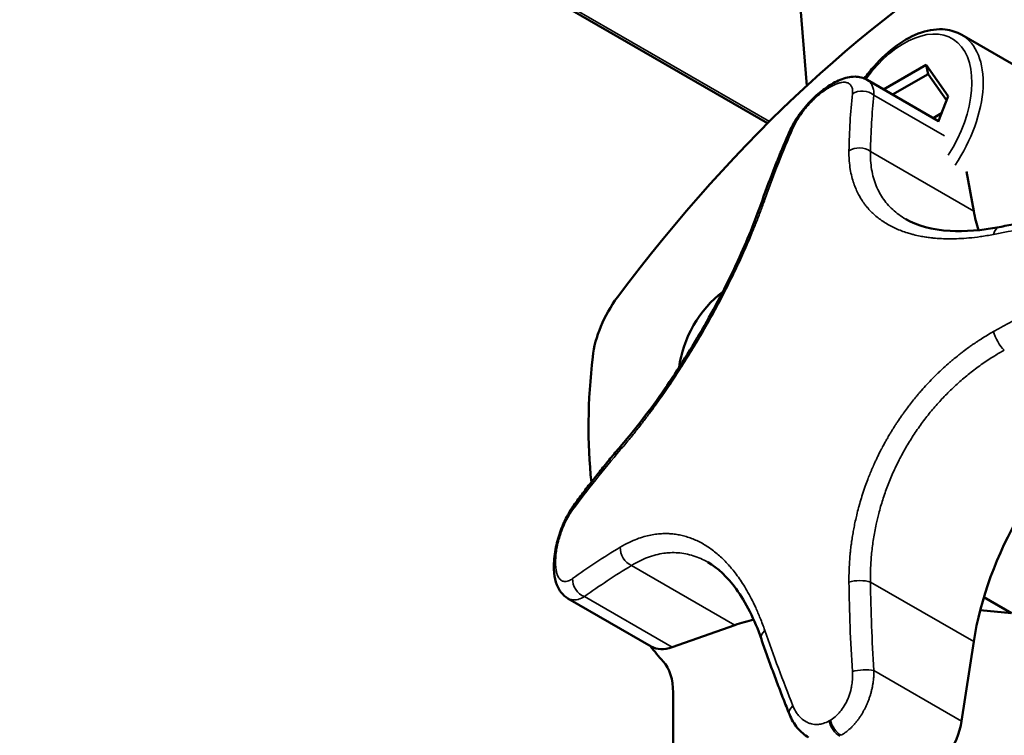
# Paper-space layout 'Sheet_1' of a CAD drawing. Header units: millimetres. Extents: x 0 to 118, y 0 to 118.
# Tile 125 of 206: x 76.98 to 79.41, y 30.31 to 32.08. Entities that reach past the tile are written whole.
import ezdxf

# ---------------------------------------------------------------- set-up
doc = ezdxf.new("R2010")
doc.units = ezdxf.units.MM
doc.layers.add('Visible (ANSI)', color=7, linetype='Continuous', lineweight=50)
doc.layers.add('Visible Narrow (ANSI)', color=7, linetype='Continuous', lineweight=35)

psp = doc.layouts.new('Sheet_1')

# ---------------------------------------------------------------- linework, layer by layer
at = {"layer": 'Visible (ANSI)'}
for p, q in [((76.98311, 32.88683), (78.82993, 31.82057)), ((78.9264, 31.91306), (78.88878, 32.38794)), ((79.30904, 32.03898), (79.50391, 31.92647)), ((79.22134, 31.96502), (79.11626, 31.90435)), ((79.27551, 31.88795), (79.22134, 31.96502)), ((79.22134, 31.96502), (79.22605, 31.94202)), ((79.07568, 31.92778), (79.25157, 31.82624)), ((79.22605, 31.94202), (79.13854, 31.89149)), ((79.27144, 31.87744), (79.22605, 31.94202)), ((79.25077, 31.82417), (79.27551, 31.88795)), ((79.23876, 31.83363), (79.25896, 31.8453)), ((79.33874, 31.60398), (79.32061, 31.70137)), ((78.33678, 30.64797), (78.33678, 30.64797)), ((78.54231, 30.52931), (78.33678, 30.64797)), ((79.43164, 30.6119), (79.36385, 30.65104)), ((79.3548, 30.61876), (79.43164, 30.6119)), ((78.59408, 30.52742), (78.74873, 30.58206)), ((79.30873, 30.34531), (79.33874, 30.54122)), ((78.59647, 30.41552), (78.59647, 29.31481))]:
    psp.add_line(p, q, dxfattribs=at)
for centre, major_axis, ratio, start_param, end_param in [((79.43164, 30.25109), (1.24857, 2.16259), 0.5773503, 0.2020906, 1.3687058), ((79.00797, 31.88333), (-0.01975, 0.03405), 0.5759744, 6.2831852, 6.283198), ((79.01115, 31.88516), (-0.01962, 0.03414), 0.5787228, 6.2831731, 6.2831854), ((78.92005, 31.78457), (-0.03602, 0.01588), 0.5974573, 0.0000924, 0.0001052), ((79.74868, 31.93252), (0.29528, 0.51143), 0.5773503, 2.5478936, 2.6635697), ((78.53575, 31.30146), (0.09843, 0.17048), 0.5773503, 1.3687058, 2.2159867), ((78.73566, 31.27088), (-0.08858, -0.15343), 0.5773503, 4.0608445, 5.3639333), ((79.43164, 31.6727), (0.73819, 1.27858), 0.5773503, 2.2159867, 2.4717357), ((79.74868, 30.68602), (0.29528, 0.51143), 0.5773503, 0.9770973, 2.1644954), ((78.38299, 30.85435), (-0.03176, 0.02327), 0.5974573, 0.0000405, 0.0000569), ((78.34142, 30.72884), (-0.03937, 0.00008), 0.5759744, 6.283173, 6.2831851), ((78.34142, 30.72517), (-0.03937, -0.00008), 0.5787228, 0, 0.000013), ((78.66917, 30.06277), (0.29528, 0.51143), 0.5773503, 0.4780229, 0.593699), ((79.43164, 31.6727), (-0.73819, -1.27858), 0.5773503, 6.0455022, 6.1009785), ((78.61317, 30.65205), (-0.07087, -0.12274), 0.5773503, 0, 0.593699), ((78.45728, 30.33516), (0.09843, 0.17048), 0.5773503, 5.4977871, 6.1009785), ((78.92005, 30.3769), (-0.03655, -0.01463), 0.4927311, 0.0000113, 0.0000295), ((79.21034, 30.31055), (0.07087, 0.12274), 0.5773503, 3.9293286, 5.306088)]:
    psp.add_ellipse(centre, major_axis=major_axis, ratio=ratio, start_param=start_param, end_param=end_param, dxfattribs=at)
for points, knots in [([(79.06898, 31.93108), (79.07652, 31.94157), (79.0845, 31.95163), (79.11026, 31.98107), (79.12921, 31.99857), (79.16863, 32.02702), (79.1891, 32.03792), (79.22955, 32.05138), (79.24961, 32.05407), (79.28301, 32.05042), (79.29679, 32.04605), (79.30904, 32.03898)], [7.2407516, 7.2407516, 7.2407516, 7.2407516, 7.3986662, 7.3986662, 7.7296934, 7.7296934, 8.0627566, 8.0627566, 8.3904196, 8.3904196, 8.6393798, 8.6393798, 8.6393798, 8.6393798]), ([(78.99153, 31.9193), (79.00335, 31.92609), (79.01523, 31.93113), (79.03335, 31.93512), (79.03957, 31.93585), (79.05082, 31.93566), (79.05587, 31.93504), (79.06593, 31.9325), (79.071, 31.93049), (79.07568, 31.92779)], [0, 0, 0, 0, 0.11848499, 0.11848499, 0.17903828, 0.17903828, 0.22712901, 0.22712901, 0.27721329, 0.27721329, 0.27721329, 0.27721329]), ([(78.88402, 31.80045), (78.89016, 31.81437), (78.89863, 31.82884), (78.91763, 31.85521), (78.9281, 31.86756), (78.94919, 31.88875), (78.95995, 31.89807), (78.97651, 31.91014), (78.98237, 31.91399), (78.98821, 31.91738)], [0, 0, 0, 0, 0.13430702, 0.13430702, 0.25431106, 0.25431106, 0.36300213, 0.36300213, 0.42167358, 0.42167358, 0.42167358, 0.42167358]), ([(78.98821, 31.91738), (78.98843, 31.91751), (78.98865, 31.91764), (78.9891, 31.91789), (78.98932, 31.91802), (78.98976, 31.91828), (78.98998, 31.9184), (78.99042, 31.91866), (78.99065, 31.91879), (78.99109, 31.91904), (78.99131, 31.91917), (78.99153, 31.9193)], [1.5684161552, 1.5684161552, 1.5684161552, 1.5684161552, 1.5693682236, 1.5693682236, 1.570320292, 1.570320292, 1.5712723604, 1.5712723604, 1.5722244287, 1.5722244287, 1.5731764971, 1.5731764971, 1.5731764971, 1.5731764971]), ([(78.88402, 31.80045), (78.879, 31.78903), (78.87404, 31.77755), (78.8643, 31.75443), (78.8595, 31.74279), (78.85006, 31.71939), (78.84542, 31.70762), (78.83629, 31.68393), (78.83181, 31.67202), (78.823, 31.64807), (78.81867, 31.63602), (78.81442, 31.62391)], [2.864110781, 2.864110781, 2.864110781, 2.864110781, 2.879313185, 2.879313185, 2.89451559, 2.89451559, 2.909717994, 2.909717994, 2.924920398, 2.924920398, 2.940122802, 2.940122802, 2.940122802, 2.940122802]), ([(78.46932, 31.02617), (78.50372, 31.0662), (78.53999, 31.11333), (78.6091, 31.21316), (78.64288, 31.26689), (78.70395, 31.37408), (78.73212, 31.42883), (78.77907, 31.53081), (78.79881, 31.57938), (78.81442, 31.62391)], [0, 0, 0, 0, 0.4912756, 0.4912756, 0.9667941, 0.9667941, 1.431552, 1.431552, 1.8706982, 1.8706982, 1.8706982, 1.8706982]), ([(79.17089, 31.5842), (79.1989, 31.56803), (79.23635, 31.55754), (79.31658, 31.55282), (79.35799, 31.55603), (79.40149, 31.56442)], [0.0000011, 0.0000011, 0.0000011, 0.0000011, 0.49465788, 0.49465788, 0.90561758, 0.90561758, 0.90561758, 0.90561758]), ([(79.59646, 31.59716), (79.58317, 31.59524), (79.56993, 31.59327), (79.54358, 31.58923), (79.53046, 31.58716), (79.50434, 31.5829), (79.49134, 31.58072), (79.46545, 31.57624), (79.45257, 31.57395), (79.42694, 31.56927), (79.41418, 31.56687), (79.40149, 31.56442)], [2.864110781, 2.864110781, 2.864110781, 2.864110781, 2.879313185, 2.879313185, 2.89451559, 2.89451559, 2.909717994, 2.909717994, 2.924920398, 2.924920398, 2.940122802, 2.940122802, 2.940122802, 2.940122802]), ([(78.46932, 31.02617), (78.46095, 31.01643), (78.45268, 31.00666), (78.43634, 30.98705), (78.42827, 30.97721), (78.41232, 30.95747), (78.40444, 30.94756), (78.38889, 30.92768), (78.38122, 30.91771), (78.36607, 30.89771), (78.3586, 30.88768), (78.35123, 30.87762)], [3.343062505, 3.343062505, 3.343062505, 3.343062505, 3.358264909, 3.358264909, 3.373467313, 3.373467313, 3.388669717, 3.388669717, 3.403872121, 3.403872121, 3.419074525, 3.419074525, 3.419074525, 3.419074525]), ([(78.30206, 30.72892), (78.30209, 30.74315), (78.30387, 30.75864), (78.31001, 30.78825), (78.31418, 30.80269), (78.32409, 30.82953), (78.32987, 30.84229), (78.34088, 30.86237), (78.34592, 30.87037), (78.35123, 30.87762)], [0, 0, 0, 0, 0.123522, 0.123522, 0.23518334, 0.23518334, 0.34251002, 0.34251002, 0.42183609, 0.42183609, 0.42183609, 0.42183609]), ([(78.81437, 30.54749), (78.7976, 30.59596), (78.77613, 30.63856), (78.73043, 30.701), (78.70628, 30.72325), (78.68194, 30.73731)], [0, 0, 0, 0, 0.47574693, 0.47574693, 0.90568964, 0.90568964, 0.90568964, 0.90568964]), ([(78.30206, 30.72509), (78.30206, 30.72534), (78.30205, 30.7256), (78.30205, 30.72611), (78.30205, 30.72637), (78.30205, 30.72688), (78.30205, 30.72713), (78.30205, 30.72765), (78.30205, 30.7279), (78.30205, 30.72841), (78.30206, 30.72867), (78.30206, 30.72892)], [6.2808051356, 6.2808051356, 6.2808051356, 6.2808051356, 6.281757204, 6.281757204, 6.2827092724, 6.2827092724, 6.2836613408, 6.2836613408, 6.2846134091, 6.2846134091, 6.2855654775, 6.2855654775, 6.2855654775, 6.2855654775]), ([(78.33678, 30.64797), (78.3304, 30.65166), (78.32479, 30.65661), (78.31557, 30.66804), (78.31195, 30.67464), (78.30575, 30.69056), (78.30371, 30.70029), (78.30229, 30.71525), (78.30207, 30.72011), (78.30206, 30.72509)], [0, 0, 0, 0, 0.06827393, 0.06827393, 0.14007674, 0.14007674, 0.23397992, 0.23397992, 0.27724553, 0.27724553, 0.27724553, 0.27724553]), ([(78.81437, 30.54749), (78.81859, 30.53528), (78.82289, 30.52303), (78.83165, 30.49849), (78.83611, 30.48619), (78.84518, 30.46154), (78.84979, 30.44919), (78.85916, 30.42444), (78.86392, 30.41204), (78.8736, 30.38719), (78.87851, 30.37475), (78.8835, 30.36228)], [3.343062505, 3.343062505, 3.343062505, 3.343062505, 3.358264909, 3.358264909, 3.373467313, 3.373467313, 3.388669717, 3.388669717, 3.403872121, 3.403872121, 3.419074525, 3.419074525, 3.419074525, 3.419074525]), ([(78.93111, 30.30483), (78.92084, 30.31077), (78.91156, 30.31871), (78.89539, 30.33794), (78.88855, 30.34967), (78.8835, 30.36228)], [0.00001333, 0.00001333, 0.00001333, 0.00001333, 0.10327201, 0.10327201, 0.21503406, 0.21503406, 0.21503406, 0.21503406])]:
    psp.add_open_spline(points, degree=3, knots=knots, dxfattribs=at)
psp.add_open_spline([(79.07568, 31.92779), (79.07568, 31.92779), (79.07568, 31.92778), (79.07568, 31.92778)], degree=3, dxfattribs=at)
at = {"layer": 'Visible Narrow (ANSI)'}
for p, q in [((76.99295, 32.8878), (78.83416, 31.82478)), ((79.26697, 31.78934), (79.09233, 31.89017)), ((79.08388, 31.75112), (79.33874, 31.60398)), ((78.74873, 30.58206), (78.49387, 30.7292)), ((79.33874, 30.54122), (79.08388, 30.68836)), ((78.37768, 30.65236), (78.59408, 30.52742)), ((79.09233, 30.47024), (79.30873, 30.34531))]:
    psp.add_line(p, q, dxfattribs=at)
for centre, major_axis, ratio, start_param, end_param in [((79.16717, 31.82539), (0.11811, 0.20457), 0.5773503, 4.6353921, 7.6717616), ((79.18109, 31.81736), (0.12795, 0.22162), 0.5773503, 4.5922016, 6.2831853), ((79.00797, 31.88332), (-0.01976, 0.03405), 0.5759744, 0.0000128, 0.4670232), ((78.98311, 31.12802), (-0.47858, -0.82893), 0.5773503, 3.9246106, 3.929371), ((79.01115, 31.88516), (-0.01961, 0.03414), 0.5787228, 0, 0.4694033), ((79.065, 31.86826), (-0.03914, 0.0043), 0.8090437, 4.0317296, 5.5149888), ((81.2311, 30.08693), (1.91187, -2.3855), 0.4567734, 3.5703961, 3.6464081), ((81.25604, 30.10692), (-1.88735, 2.35489), 0.4567734, 0.4288034, 0.5048155), ((80.85862, 29.87188), (-1.01824, 2.88254), 0.6767752, 0.6239903, 0.7000023), ((78.92005, 31.78458), (-0.03603, 0.01587), 0.5974573, 5.8045567, 6.2831725), ((79.05655, 31.72922), (0.03937, -0.0006), 0.7786198, 0.8152987, 2.2985579), ((78.85157, 31.61088), (-0.03715, 0.01303), 0.5630678, 5.7594759, 6.2831853), ((81.08101, 30.17359), (3.02184, -0.46298), 0.4567734, 2.1578255, 2.2338375), ((79.40895, 31.52576), (-0.00746, 0.03866), 0.5475531, 6.2831838, 7.1890099), ((81.08101, 29.74349), (-3.00547, -0.55945), 0.6767752, 5.1042313, 5.1802433), ((79.40895, 31.28908), (0.01934, -0.03429), 0.3320011, 3.9997613, 5.4830204), ((78.49918, 31.00051), (-0.02986, 0.02566), 0.5630678, 0, 0.5237094), ((81.00872, 30.13185), (3.00547, 0.55945), 0.6767752, 2.4415903, 2.5176024), ((78.38299, 30.85435), (-0.03176, 0.02327), 0.5974573, 0.0000163, 0.4786286), ((81.00872, 29.70175), (-3.02184, 0.46298), 0.4567734, 5.7783699, 5.8543819), ((78.49918, 30.76382), (-0.0202, 0.03379), 0.7786198, 0.8430347, 2.3262939), ((78.34143, 30.72517), (-0.03937, -0.00008), 0.5787228, 5.813782, 6.2831853), ((78.34143, 30.72884), (-0.03937, 0.00008), 0.5759744, 5.8161621, 6.2831732), ((78.98311, 31.12802), (-0.47858, -0.82893), 0.5773503, 5.495407, 5.5001673), ((81.00388, 29.67016), (2.98307, -0.45704), 0.4567734, 2.6367772, 2.7127892), ((78.38299, 30.68698), (0.02329, -0.03174), 0.8090437, 3.9097891, 5.3930483), ((79.05655, 30.67871), (-0.03937, -0.0004), 0.3320011, 3.9417576, 5.4250167), ((81.2311, 30.00346), (1.01824, -2.88254), 0.6767752, 4.2445347, 4.3205467), ((81.25604, 30.01226), (-1.00518, 2.84556), 0.6767752, 1.102942, 1.178954), ((78.85157, 30.56036), (-0.03721, -0.01287), 0.5475531, 5.3773607, 6.2831857), ((80.85862, 29.78841), (-1.91187, 2.3855), 0.4567734, 0.9077552, 0.9837672), ((79.065, 30.46059), (0.03928, 0.00263), 0.2811448, 0.7827334, 2.2659927), ((78.92005, 30.37691), (-0.03655, -0.01463), 0.4927311, 5.3525441, 6.2831853), ((78.98311, 31.12802), (0.47858, 0.82893), 0.5773503, 3.9246106, 3.929371), ((79.00797, 30.34034), (0.01961, -0.03414), 0.5787228, 4.2453715, 5.4989801), ((79.01115, 30.34218), (-0.01976, 0.03405), 0.5759744, 1.1013987, 2.3550072)]:
    psp.add_ellipse(centre, major_axis=major_axis, ratio=ratio, start_param=start_param, end_param=end_param, dxfattribs=at)
for points, knots in [([(78.98472, 31.91047), (78.98948, 31.9132), (78.99411, 31.91548), (79.00198, 31.91866), (79.00531, 31.91974), (79.00917, 31.92068), (79.00987, 31.92083), (79.01437, 31.92174), (79.01788, 31.92199), (79.02306, 31.92159), (79.02493, 31.92123), (79.02763, 31.92034), (79.02856, 31.91995), (79.03195, 31.9182), (79.03401, 31.91637), (79.03622, 31.91317), (79.03676, 31.91221), (79.03805, 31.90941), (79.03865, 31.90745), (79.03962, 31.90211), (79.03974, 31.8985), (79.03935, 31.89415), (79.03931, 31.89375), (79.03927, 31.89335)], [0, 0, 0, 0, 0.1396578, 0.1396578, 0.25, 0.25, 0.2748686, 0.2748686, 0.412244, 0.412244, 0.5, 0.5, 0.5506311, 0.5506311, 0.6942739, 0.6942739, 0.75, 0.75, 0.8445206, 0.8445206, 0.9858274, 0.9858274, 1, 1, 1, 1]), ([(79.07568, 31.92778), (79.07573, 31.92775), (79.07578, 31.92772), (79.07712, 31.92694), (79.07834, 31.92609), (79.08064, 31.92422), (79.08172, 31.92319), (79.08356, 31.92115), (79.08435, 31.92015), (79.0859, 31.91792), (79.08665, 31.91667), (79.08802, 31.91404), (79.08864, 31.91264), (79.08973, 31.90971), (79.09021, 31.90818), (79.09108, 31.90472), (79.09146, 31.90278), (79.09202, 31.89872), (79.0922, 31.8966), (79.09234, 31.89302), (79.09235, 31.89161), (79.09233, 31.89017)], [0.56943871, 0.56943871, 0.56943871, 0.56943871, 0.57142857, 0.57142857, 0.62162515, 0.62162515, 0.67189024, 0.67189024, 0.71428571, 0.71428571, 0.76175024, 0.76175024, 0.80944655, 0.80944655, 0.85714286, 0.85714286, 0.91166558, 0.91166558, 0.96605697, 0.96605697, 1, 1, 1, 1]), ([(78.89244, 31.80858), (78.89474, 31.81379), (78.89749, 31.81921), (78.90287, 31.82861), (78.90531, 31.83256), (78.90893, 31.83801), (78.90995, 31.83951), (78.91487, 31.84658), (78.91908, 31.85213), (78.92554, 31.85995), (78.92757, 31.86232), (78.93218, 31.86753), (78.93479, 31.87035), (78.942, 31.8778), (78.94668, 31.88229), (78.95268, 31.8876), (78.95392, 31.88868), (78.95874, 31.89276), (78.96232, 31.89562), (78.9706, 31.90176), (78.97529, 31.90491), (78.9804, 31.90797), (78.98095, 31.90829), (78.9815, 31.90861)], [0.00000001, 0.00000001, 0.00000001, 0.00000001, 0.14618123, 0.14618123, 0.25, 0.25, 0.28933425, 0.28933425, 0.43552187, 0.43552187, 0.5, 0.5, 0.57932291, 0.57932291, 0.71464924, 0.71464924, 0.75, 0.75, 0.85090309, 0.85090309, 0.98396905, 0.98396905, 1, 1, 1, 1]), ([(79.03071, 31.7525), (79.03059, 31.74455), (79.03081, 31.73711), (79.03127, 31.73015), (79.03132, 31.72944), (79.03137, 31.72873), (79.03142, 31.72802), (79.03199, 31.72046), (79.03285, 31.7135), (79.03392, 31.70699), (79.03499, 31.70048), (79.03627, 31.69442), (79.0377, 31.68872), (79.03914, 31.68302), (79.04074, 31.67766), (79.04248, 31.67258), (79.04421, 31.66749), (79.04608, 31.66267), (79.04808, 31.65807), (79.05007, 31.65346), (79.05219, 31.64907), (79.05443, 31.64484), (79.05629, 31.64134), (79.05823, 31.63795), (79.06025, 31.63467), (79.06066, 31.634), (79.06108, 31.63333), (79.0615, 31.63267), (79.06397, 31.62876), (79.06657, 31.625), (79.06929, 31.62135), (79.07144, 31.61847), (79.07367, 31.61567), (79.07599, 31.61294), (79.0766, 31.61221), (79.07722, 31.61149), (79.07784, 31.61077), (79.08082, 31.60736), (79.08394, 31.60405), (79.08719, 31.60085), (79.09045, 31.59764), (79.09385, 31.59454), (79.09739, 31.59154), (79.10093, 31.58854), (79.10461, 31.58564), (79.10844, 31.58285), (79.11227, 31.58006), (79.11624, 31.57738), (79.12034, 31.57482), (79.12443, 31.57226), (79.12867, 31.56981), (79.13302, 31.5675), (79.13737, 31.56518), (79.14184, 31.56298), (79.14642, 31.56092), (79.151, 31.55885), (79.15569, 31.55691), (79.16048, 31.5551), (79.16527, 31.55329), (79.17016, 31.55161), (79.17515, 31.55005), (79.17882, 31.54891), (79.18254, 31.54783), (79.18632, 31.54682), (79.18768, 31.54646), (79.18905, 31.5461), (79.19042, 31.54576), (79.19562, 31.54445), (79.20093, 31.54326), (79.20636, 31.5422), (79.21097, 31.54129), (79.21567, 31.54048), (79.22047, 31.53975), (79.22134, 31.53962), (79.2222, 31.53949), (79.22307, 31.53936), (79.2275, 31.53872), (79.23202, 31.53816), (79.23665, 31.53767), (79.238, 31.53752), (79.23936, 31.53739), (79.24073, 31.53726), (79.24566, 31.53679), (79.25073, 31.5364), (79.25595, 31.53611), (79.25715, 31.53604), (79.25836, 31.53598), (79.25957, 31.53592), (79.26608, 31.53561), (79.27284, 31.53544), (79.27992, 31.53544), (79.287, 31.53543), (79.2944, 31.53558), (79.30222, 31.53594), (79.31004, 31.53629), (79.31828, 31.53685), (79.32707, 31.53766), (79.33586, 31.53847), (79.3452, 31.53954), (79.35527, 31.54097), (79.36535, 31.5424), (79.37615, 31.54418), (79.38769, 31.5464)], [0, 0, 0, 0, 0.0335748, 0.0335748, 0.0335748, 0.037037, 0.037037, 0.037037, 0.0740741, 0.0740741, 0.0740741, 0.1111111, 0.1111111, 0.1111111, 0.1481481, 0.1481481, 0.1481481, 0.1851852, 0.1851852, 0.1851852, 0.2222222, 0.2222222, 0.2222222, 0.2529801, 0.2529801, 0.2529801, 0.2592593, 0.2592593, 0.2592593, 0.2962963, 0.2962963, 0.2962963, 0.3255643, 0.3255643, 0.3255643, 0.3333333, 0.3333333, 0.3333333, 0.3703704, 0.3703704, 0.3703704, 0.4074074, 0.4074074, 0.4074074, 0.4444444, 0.4444444, 0.4444444, 0.4814815, 0.4814815, 0.4814815, 0.5185185, 0.5185185, 0.5185185, 0.5555556, 0.5555556, 0.5555556, 0.5925926, 0.5925926, 0.5925926, 0.6296296, 0.6296296, 0.6296296, 0.6568596, 0.6568596, 0.6568596, 0.6666667, 0.6666667, 0.6666667, 0.7037037, 0.7037037, 0.7037037, 0.7350993, 0.7350993, 0.7350993, 0.7407407, 0.7407407, 0.7407407, 0.7694261, 0.7694261, 0.7694261, 0.7777778, 0.7777778, 0.7777778, 0.8079105, 0.8079105, 0.8079105, 0.8148148, 0.8148148, 0.8148148, 0.8518519, 0.8518519, 0.8518519, 0.8888889, 0.8888889, 0.8888889, 0.9259259, 0.9259259, 0.9259259, 0.962963, 0.962963, 0.962963, 1, 1, 1, 1]), ([(79.17089, 31.5842), (79.17089, 31.5842), (79.17089, 31.5842), (79.16494, 31.58763), (79.15928, 31.59132), (79.14853, 31.59918), (79.14344, 31.60336), (79.13386, 31.61219), (79.12937, 31.61685), (79.121, 31.62662), (79.11711, 31.63173), (79.11015, 31.64213), (79.10704, 31.64739), (79.10114, 31.65879), (79.09841, 31.66496), (79.09363, 31.67772), (79.09159, 31.68431), (79.0882, 31.69788), (79.08686, 31.70486), (79.08487, 31.71917), (79.08423, 31.72651), (79.08372, 31.73963), (79.0837, 31.74534), (79.08388, 31.75112)], [0.49997111, 0.49997111, 0.49997111, 0.49997111, 0.5, 0.5, 0.55045693, 0.55045693, 0.60093415, 0.60093415, 0.65142069, 0.65142069, 0.70194706, 0.70194706, 0.75, 0.75, 0.80248563, 0.80248563, 0.85506811, 0.85506811, 0.9077038, 0.9077038, 0.96044404, 0.96044404, 1, 1, 1, 1]), ([(78.46609, 31.01432), (78.4736, 31.02306), (78.48079, 31.03164), (78.48761, 31.03995), (78.49444, 31.04827), (78.50091, 31.05633), (78.50709, 31.06417), (78.51327, 31.07201), (78.51917, 31.07963), (78.52485, 31.08709), (78.53053, 31.09454), (78.53598, 31.10182), (78.54127, 31.10898), (78.54656, 31.11614), (78.55168, 31.12318), (78.55667, 31.13014), (78.56166, 31.1371), (78.56652, 31.14398), (78.57129, 31.15081), (78.57607, 31.15765), (78.58075, 31.16444), (78.58537, 31.17123), (78.58998, 31.17802), (78.59454, 31.18481), (78.59906, 31.19162), (78.60358, 31.19844), (78.60806, 31.20528), (78.61251, 31.21216), (78.61584, 31.21731), (78.61915, 31.22248), (78.62246, 31.22767), (78.62356, 31.22942), (78.62467, 31.23117), (78.62578, 31.23292), (78.63017, 31.23989), (78.63455, 31.24692), (78.63891, 31.25399), (78.64326, 31.26107), (78.6476, 31.2682), (78.65191, 31.27539), (78.65622, 31.28257), (78.66051, 31.28981), (78.66477, 31.29709), (78.66902, 31.30437), (78.67325, 31.31168), (78.67742, 31.31901), (78.6816, 31.32634), (78.68573, 31.33368), (78.68981, 31.34102), (78.69388, 31.34836), (78.6979, 31.3557), (78.70186, 31.36302), (78.70581, 31.37034), (78.70971, 31.37764), (78.71354, 31.38493), (78.71738, 31.39222), (78.72116, 31.39951), (78.72489, 31.4068), (78.72862, 31.41409), (78.7323, 31.42138), (78.73594, 31.42869), (78.73905, 31.43494), (78.74213, 31.44122), (78.74519, 31.44752), (78.74572, 31.4486), (78.74624, 31.44968), (78.74676, 31.45076), (78.74962, 31.45668), (78.75246, 31.46264), (78.7553, 31.46866), (78.75601, 31.47016), (78.75671, 31.47166), (78.75742, 31.47317), (78.76095, 31.48073), (78.76448, 31.48838), (78.76801, 31.49617), (78.77154, 31.50397), (78.77507, 31.51192), (78.77863, 31.52007), (78.78218, 31.52823), (78.78576, 31.53658), (78.78937, 31.54521), (78.79298, 31.55384), (78.79662, 31.56273), (78.80031, 31.57198), (78.80401, 31.58124), (78.80775, 31.59086), (78.81155, 31.60096), (78.81493, 31.60994), (78.81836, 31.6193), (78.82178, 31.62897), (78.82221, 31.63018), (78.82264, 31.6314), (78.82307, 31.63262)], [0, 0, 0, 0, 0.037037, 0.037037, 0.037037, 0.0740741, 0.0740741, 0.0740741, 0.1111111, 0.1111111, 0.1111111, 0.1481481, 0.1481481, 0.1481481, 0.1851852, 0.1851852, 0.1851852, 0.2222222, 0.2222222, 0.2222222, 0.2592593, 0.2592593, 0.2592593, 0.2962963, 0.2962963, 0.2962963, 0.3333333, 0.3333333, 0.3333333, 0.3610591, 0.3610591, 0.3610591, 0.3703704, 0.3703704, 0.3703704, 0.4074074, 0.4074074, 0.4074074, 0.4444444, 0.4444444, 0.4444444, 0.4814815, 0.4814815, 0.4814815, 0.5185185, 0.5185185, 0.5185185, 0.5555556, 0.5555556, 0.5555556, 0.5925926, 0.5925926, 0.5925926, 0.6296296, 0.6296296, 0.6296296, 0.6666667, 0.6666667, 0.6666667, 0.7037037, 0.7037037, 0.7037037, 0.7353387, 0.7353387, 0.7353387, 0.7407407, 0.7407407, 0.7407407, 0.7703776, 0.7703776, 0.7703776, 0.7777778, 0.7777778, 0.7777778, 0.8148148, 0.8148148, 0.8148148, 0.8518519, 0.8518519, 0.8518519, 0.8888889, 0.8888889, 0.8888889, 0.9259259, 0.9259259, 0.9259259, 0.962963, 0.962963, 0.962963, 0.9958767, 0.9958767, 0.9958767, 1, 1, 1, 1]), ([(79.38769, 31.30664), (79.38251, 31.30372), (79.37748, 31.30079), (79.37259, 31.29785), (79.36758, 31.29485), (79.36272, 31.29184), (79.358, 31.28884), (79.35714, 31.28829), (79.35629, 31.28775), (79.35544, 31.2872), (79.35293, 31.28559), (79.35047, 31.28398), (79.34805, 31.28238), (79.34396, 31.27968), (79.33999, 31.27698), (79.33612, 31.2743), (79.33309, 31.2722), (79.33013, 31.27011), (79.32722, 31.26803), (79.32208, 31.26434), (79.31713, 31.26068), (79.31233, 31.25703), (79.31136, 31.25629), (79.31039, 31.25555), (79.30943, 31.25481), (79.30701, 31.25296), (79.30463, 31.2511), (79.30229, 31.24925), (79.29696, 31.24504), (79.29181, 31.24085), (79.28684, 31.23668), (79.28449, 31.23472), (79.28219, 31.23276), (79.27991, 31.2308), (79.27445, 31.2261), (79.26918, 31.22142), (79.26407, 31.21674), (79.26253, 31.21534), (79.26101, 31.21393), (79.2595, 31.21253), (79.25685, 31.21006), (79.25424, 31.20759), (79.25167, 31.20512), (79.24958, 31.20312), (79.24752, 31.20111), (79.24549, 31.19911), (79.24386, 31.19751), (79.24225, 31.19591), (79.24065, 31.1943), (79.23595, 31.18958), (79.23136, 31.18485), (79.22688, 31.18009), (79.22657, 31.17976), (79.22626, 31.17943), (79.22595, 31.1791), (79.22496, 31.17805), (79.22398, 31.177), (79.223, 31.17595), (79.21844, 31.17103), (79.21399, 31.16609), (79.20961, 31.1611), (79.2085, 31.15983), (79.2074, 31.15857), (79.2063, 31.15729), (79.20479, 31.15555), (79.2033, 31.15381), (79.20181, 31.15206), (79.1993, 31.1491), (79.19682, 31.14613), (79.19437, 31.14314), (79.19302, 31.1415), (79.19168, 31.13985), (79.19035, 31.1382), (79.18683, 31.13383), (79.18336, 31.12942), (79.17994, 31.12497), (79.17958, 31.12451), (79.17923, 31.12404), (79.17887, 31.12357), (79.1776, 31.12191), (79.17634, 31.12025), (79.17509, 31.11859), (79.17176, 31.11415), (79.16847, 31.10966), (79.16522, 31.10513), (79.16379, 31.10312), (79.16236, 31.1011), (79.16094, 31.09908), (79.16078, 31.09885), (79.16062, 31.09861), (79.16045, 31.09838), (79.15706, 31.09352), (79.15372, 31.08862), (79.15043, 31.08365), (79.14909, 31.08164), (79.14776, 31.07961), (79.14644, 31.07758), (79.14592, 31.07678), (79.14541, 31.07598), (79.14489, 31.07518), (79.14244, 31.07136), (79.14001, 31.06751), (79.13762, 31.06363), (79.13609, 31.06116), (79.13457, 31.05867), (79.13307, 31.05617), (79.13233, 31.05493), (79.13158, 31.05369), (79.13085, 31.05244), (79.12879, 31.04897), (79.12676, 31.04547), (79.12475, 31.04196), (79.12329, 31.0394), (79.12184, 31.03683), (79.12041, 31.03425), (79.11955, 31.0327), (79.1187, 31.03114), (79.11785, 31.02959), (79.11596, 31.02613), (79.11411, 31.02266), (79.11229, 31.01919), (79.11102, 31.01678), (79.10977, 31.01436), (79.10854, 31.01194), (79.10768, 31.01026), (79.10682, 31.00857), (79.10598, 31.00688), (79.10444, 31.0038), (79.10292, 31.00071), (79.10142, 30.99762), (79.1001, 30.99487), (79.09879, 30.99212), (79.0975, 30.98936), (79.0968, 30.98787), (79.09611, 30.98638), (79.09542, 30.98488), (79.09362, 30.98097), (79.09186, 30.97704), (79.09014, 30.97311), (79.08919, 30.97094), (79.08825, 30.96876), (79.08732, 30.96658), (79.08686, 30.96551), (79.0864, 30.96443), (79.08595, 30.96336), (79.0841, 30.95895), (79.08229, 30.95454), (79.08052, 30.9501), (79.07966, 30.94793), (79.0788, 30.94575), (79.07796, 30.94356), (79.07774, 30.94299), (79.07752, 30.94241), (79.0773, 30.94184), (79.07516, 30.93628), (79.07309, 30.93069), (79.07109, 30.92506), (79.07052, 30.92345), (79.06996, 30.92184), (79.0694, 30.92023), (79.06707, 30.91353), (79.06483, 30.90677), (79.06268, 30.89994), (79.0625, 30.89935), (79.06232, 30.89877), (79.06213, 30.89819), (79.06195, 30.8976), (79.06177, 30.89702), (79.06159, 30.89643), (79.0596, 30.89), (79.0577, 30.8835), (79.05586, 30.87691), (79.0558, 30.87668), (79.05574, 30.87645), (79.05567, 30.87622), (79.05528, 30.8748), (79.05489, 30.87338), (79.05451, 30.87195), (79.05292, 30.86606), (79.05139, 30.8601), (79.04992, 30.85403), (79.04987, 30.85381), (79.04981, 30.85358), (79.04976, 30.85336), (79.04921, 30.85109), (79.04867, 30.84881), (79.04815, 30.84651), (79.04696, 30.84139), (79.04583, 30.83618), (79.04473, 30.83089), (79.04447, 30.82961), (79.04421, 30.82833), (79.04395, 30.82704), (79.04347, 30.82462), (79.04299, 30.82218), (79.04253, 30.81972), (79.04168, 30.81525), (79.04086, 30.8107), (79.04008, 30.80608), (79.03967, 30.80362), (79.03926, 30.80113), (79.03887, 30.79862), (79.03848, 30.79616), (79.0381, 30.79367), (79.03773, 30.79115), (79.0372, 30.78746), (79.03668, 30.78371), (79.03619, 30.7799), (79.03584, 30.77724), (79.03551, 30.77456), (79.0352, 30.77184), (79.03475, 30.76804), (79.03433, 30.76418), (79.03394, 30.76025), (79.03368, 30.7576), (79.03343, 30.75492), (79.03319, 30.7522), (79.03283, 30.74814), (79.03251, 30.744), (79.03222, 30.73978), (79.03192, 30.73536), (79.03165, 30.73085), (79.03143, 30.72623), (79.03137, 30.72483), (79.0313, 30.72342), (79.03124, 30.72201), (79.03108, 30.71797), (79.03094, 30.71385), (79.03085, 30.70966), (79.03072, 30.70414), (79.03066, 30.69851), (79.03068, 30.69275), (79.03069, 30.69128), (79.0307, 30.68981), (79.03071, 30.68834)], [0, 0, 0, 0, 0.01673707, 0.01673707, 0.01673707, 0.03390279, 0.03390279, 0.03390279, 0.03703704, 0.03703704, 0.03703704, 0.04627023, 0.04627023, 0.04627023, 0.06186381, 0.06186381, 0.06186381, 0.07407407, 0.07407407, 0.07407407, 0.09567405, 0.09567405, 0.09567405, 0.10006278, 0.10006278, 0.10006278, 0.11111111, 0.11111111, 0.11111111, 0.13628964, 0.13628964, 0.13628964, 0.14814815, 0.14814815, 0.14814815, 0.17662871, 0.17662871, 0.17662871, 0.18518519, 0.18518519, 0.18518519, 0.20025604, 0.20025604, 0.20025604, 0.21245836, 0.21245836, 0.21245836, 0.22222222, 0.22222222, 0.22222222, 0.25093175, 0.25093175, 0.25093175, 0.25292506, 0.25292506, 0.25292506, 0.25925926, 0.25925926, 0.25925926, 0.28880159, 0.28880159, 0.28880159, 0.2962963, 0.2962963, 0.2962963, 0.30654814, 0.30654814, 0.30654814, 0.32384445, 0.32384445, 0.32384445, 0.33333333, 0.33333333, 0.33333333, 0.35842565, 0.35842565, 0.35842565, 0.36105913, 0.36105913, 0.36105913, 0.37037037, 0.37037037, 0.37037037, 0.3951644, 0.3951644, 0.3951644, 0.40614839, 0.40614839, 0.40614839, 0.40740741, 0.40740741, 0.40740741, 0.43373571, 0.43373571, 0.43373571, 0.44444444, 0.44444444, 0.44444444, 0.44864109, 0.44864109, 0.44864109, 0.4686742, 0.4686742, 0.4686742, 0.48148148, 0.48148148, 0.48148148, 0.48783541, 0.48783541, 0.48783541, 0.50556611, 0.50556611, 0.50556611, 0.51851852, 0.51851852, 0.51851852, 0.52630611, 0.52630611, 0.52630611, 0.54358802, 0.54358802, 0.54358802, 0.55555556, 0.55555556, 0.55555556, 0.56389933, 0.56389933, 0.56389933, 0.57909145, 0.57909145, 0.57909145, 0.59259259, 0.59259259, 0.59259259, 0.59990189, 0.59990189, 0.59990189, 0.61904876, 0.61904876, 0.61904876, 0.62962963, 0.62962963, 0.62962963, 0.63484135, 0.63484135, 0.63484135, 0.65619173, 0.65619173, 0.65619173, 0.66666667, 0.66666667, 0.66666667, 0.66942577, 0.66942577, 0.66942577, 0.69609344, 0.69609344, 0.69609344, 0.7037037, 0.7037037, 0.7037037, 0.73533871, 0.73533871, 0.73533871, 0.73803145, 0.73803145, 0.73803145, 0.74074074, 0.74074074, 0.74074074, 0.77037764, 0.77037764, 0.77037764, 0.77141213, 0.77141213, 0.77141213, 0.77777778, 0.77777778, 0.77777778, 0.80404216, 0.80404216, 0.80404216, 0.80501067, 0.80501067, 0.80501067, 0.81481481, 0.81481481, 0.81481481, 0.83667539, 0.83667539, 0.83667539, 0.84195005, 0.84195005, 0.84195005, 0.85185185, 0.85185185, 0.85185185, 0.86986855, 0.86986855, 0.86986855, 0.87945384, 0.87945384, 0.87945384, 0.88888889, 0.88888889, 0.88888889, 0.90274238, 0.90274238, 0.90274238, 0.91241218, 0.91241218, 0.91241218, 0.92592593, 0.92592593, 0.92592593, 0.93504151, 0.93504151, 0.93504151, 0.94868156, 0.94868156, 0.94868156, 0.96296296, 0.96296296, 0.96296296, 0.96729106, 0.96729106, 0.96729106, 0.97963864, 0.97963864, 0.97963864, 0.99587673, 0.99587673, 0.99587673, 1, 1, 1, 1]), ([(79.08388, 30.68836), (79.08364, 30.70013), (79.08376, 30.71196), (79.08469, 30.73569), (79.0855, 30.74758), (79.08783, 30.77139), (79.08935, 30.7833), (79.09307, 30.80709), (79.09528, 30.81896), (79.09977, 30.83975), (79.1019, 30.84867), (79.10719, 30.86891), (79.11048, 30.8802), (79.11767, 30.90264), (79.12158, 30.91379), (79.13002, 30.93589), (79.13454, 30.94684), (79.14417, 30.96851), (79.14929, 30.97923), (79.15983, 30.99987), (79.16523, 31.0098), (79.17683, 31.02988), (79.18305, 31.04001), (79.19602, 31.05992), (79.20277, 31.0697), (79.21677, 31.08885), (79.22402, 31.09823), (79.239, 31.11655), (79.24673, 31.12549), (79.26222, 31.14247), (79.26995, 31.15052), (79.2865, 31.16687), (79.29534, 31.17512), (79.31343, 31.19107), (79.32268, 31.19876), (79.34154, 31.21356), (79.35115, 31.22066), (79.3707, 31.23425), (79.38064, 31.24074), (79.39848, 31.25166), (79.40633, 31.25622), (79.41425, 31.26058)], [0, 0, 0, 0, 0.0527307, 0.0527307, 0.1053505, 0.1053505, 0.1579077, 0.1579077, 0.210386, 0.210386, 0.25, 0.25, 0.3005369, 0.3005369, 0.3510386, 0.3510386, 0.4015192, 0.4015192, 0.4519895, 0.4519895, 0.5, 0.5, 0.5504744, 0.5504744, 0.6009684, 0.6009684, 0.6514715, 0.6514715, 0.7020139, 0.7020139, 0.75, 0.75, 0.8022522, 0.8022522, 0.854597, 0.854597, 0.9069925, 0.9069925, 0.9594896, 0.9594896, 1, 1, 1, 1]), ([(78.30629, 30.73912), (78.3063, 30.74463), (78.30665, 30.75049), (78.30783, 30.76138), (78.30856, 30.76632), (78.30968, 30.77248), (78.30989, 30.77362), (78.31136, 30.78106), (78.3129, 30.78746), (78.31583, 30.79791), (78.31708, 30.80198), (78.3192, 30.80833), (78.32001, 30.81064), (78.32322, 30.81944), (78.32582, 30.82581), (78.3297, 30.83427), (78.33081, 30.83659), (78.33387, 30.84274), (78.33587, 30.84648), (78.34099, 30.85539), (78.34417, 30.86038), (78.34774, 30.86537), (78.34807, 30.86582), (78.34839, 30.86626)], [0, 0, 0, 0, 0.1396578, 0.1396578, 0.25, 0.25, 0.2748686, 0.2748686, 0.4122439, 0.4122439, 0.5, 0.5, 0.5506311, 0.5506311, 0.6942739, 0.6942739, 0.75, 0.75, 0.8445206, 0.8445206, 0.9858271, 0.9858271, 1, 1, 1, 1]), ([(78.82307, 30.56845), (78.81924, 30.57952), (78.8154, 30.58973), (78.81161, 30.59915), (78.80781, 30.60856), (78.80407, 30.61719), (78.80038, 30.62522), (78.79669, 30.63324), (78.79305, 30.64066), (78.78945, 30.64761), (78.78584, 30.65457), (78.78228, 30.66105), (78.77873, 30.66719), (78.77518, 30.67332), (78.77165, 30.6791), (78.76813, 30.68459), (78.7646, 30.69008), (78.76108, 30.69528), (78.75754, 30.70025), (78.75401, 30.70522), (78.75046, 30.70996), (78.74689, 30.7145), (78.74394, 30.71825), (78.74097, 30.72186), (78.73798, 30.72535), (78.73735, 30.72609), (78.73672, 30.72682), (78.73608, 30.72755), (78.73244, 30.73172), (78.72877, 30.73573), (78.72504, 30.73957), (78.72131, 30.74342), (78.71753, 30.74711), (78.71369, 30.75065), (78.70985, 30.75419), (78.70595, 30.75759), (78.70198, 30.76084), (78.69802, 30.76408), (78.69399, 30.76718), (78.68991, 30.77011), (78.68583, 30.77305), (78.68169, 30.77583), (78.6775, 30.77844), (78.67332, 30.78105), (78.66909, 30.78349), (78.66482, 30.78576), (78.66056, 30.78803), (78.65626, 30.79013), (78.65193, 30.79205), (78.6476, 30.79397), (78.64325, 30.79571), (78.63889, 30.79728), (78.63452, 30.79884), (78.63013, 30.80023), (78.62572, 30.80145), (78.62132, 30.80267), (78.6169, 30.80372), (78.61245, 30.80459), (78.608, 30.80547), (78.60352, 30.80618), (78.59901, 30.80671), (78.59518, 30.80717), (78.59132, 30.8075), (78.58741, 30.80771), (78.58671, 30.80775), (78.58601, 30.80778), (78.58531, 30.80781), (78.58173, 30.80796), (78.57811, 30.808), (78.57445, 30.80793), (78.57338, 30.80791), (78.57231, 30.80789), (78.57123, 30.80785), (78.56646, 30.80767), (78.5616, 30.80731), (78.55662, 30.80674), (78.55163, 30.80617), (78.54653, 30.80538), (78.54126, 30.80434), (78.53599, 30.80331), (78.53056, 30.80202), (78.5249, 30.80041), (78.51925, 30.79881), (78.51337, 30.79689), (78.5072, 30.79456), (78.50103, 30.79224), (78.49457, 30.7895), (78.48772, 30.78621), (78.48088, 30.78292), (78.47366, 30.77908), (78.46609, 30.77456)], [0, 0, 0, 0, 0.037037, 0.037037, 0.037037, 0.0740741, 0.0740741, 0.0740741, 0.1111111, 0.1111111, 0.1111111, 0.1481481, 0.1481481, 0.1481481, 0.1851852, 0.1851852, 0.1851852, 0.2222222, 0.2222222, 0.2222222, 0.2592593, 0.2592593, 0.2592593, 0.2898362, 0.2898362, 0.2898362, 0.2962963, 0.2962963, 0.2962963, 0.3333333, 0.3333333, 0.3333333, 0.3703704, 0.3703704, 0.3703704, 0.4074074, 0.4074074, 0.4074074, 0.4444444, 0.4444444, 0.4444444, 0.4814815, 0.4814815, 0.4814815, 0.5185185, 0.5185185, 0.5185185, 0.5555556, 0.5555556, 0.5555556, 0.5925926, 0.5925926, 0.5925926, 0.6296296, 0.6296296, 0.6296296, 0.6666667, 0.6666667, 0.6666667, 0.7037037, 0.7037037, 0.7037037, 0.7350993, 0.7350993, 0.7350993, 0.7407407, 0.7407407, 0.7407407, 0.7694261, 0.7694261, 0.7694261, 0.7777778, 0.7777778, 0.7777778, 0.8148148, 0.8148148, 0.8148148, 0.8518519, 0.8518519, 0.8518519, 0.8888889, 0.8888889, 0.8888889, 0.9259259, 0.9259259, 0.9259259, 0.962963, 0.962963, 0.962963, 1, 1, 1, 1]), ([(78.49387, 30.7292), (78.5004, 30.73324), (78.50699, 30.73691), (78.52022, 30.74349), (78.52686, 30.7464), (78.54018, 30.75143), (78.54686, 30.75355), (78.56023, 30.75701), (78.56692, 30.75834), (78.57879, 30.76), (78.58399, 30.76049), (78.59562, 30.76102), (78.60205, 30.76094), (78.61485, 30.76001), (78.62122, 30.75917), (78.63386, 30.75672), (78.64014, 30.75512), (78.65257, 30.75116), (78.65873, 30.74881), (78.67059, 30.74349), (78.6763, 30.74056), (78.68194, 30.73731)], [0, 0, 0, 0, 0.05246557, 0.05246557, 0.10482443, 0.10482443, 0.15712307, 0.15712307, 0.20934671, 0.20934671, 0.25, 0.25, 0.3005574, 0.3005574, 0.35108015, 0.35108015, 0.40158216, 0.40158216, 0.45207434, 0.45207434, 0.49997172, 0.49997172, 0.49997172, 0.49997172]), ([(78.34839, 30.69672), (78.34503, 30.69425), (78.34171, 30.69238), (78.33627, 30.6903), (78.33407, 30.68977), (78.33115, 30.68949), (78.33036, 30.68947), (78.3267, 30.68957), (78.324, 30.69032), (78.32045, 30.69236), (78.31941, 30.69312), (78.31721, 30.69509), (78.31607, 30.69636), (78.31323, 30.70034), (78.31168, 30.70339), (78.31008, 30.70787), (78.30976, 30.70883), (78.30864, 30.71267), (78.30796, 30.71577), (78.30677, 30.72354), (78.30639, 30.72837), (78.3063, 30.73415), (78.30629, 30.73477), (78.30629, 30.7354)], [0.00000001, 0.00000001, 0.00000001, 0.00000001, 0.14618123, 0.14618123, 0.25, 0.25, 0.28933425, 0.28933425, 0.43552187, 0.43552187, 0.5, 0.5, 0.57932291, 0.57932291, 0.71464924, 0.71464924, 0.75, 0.75, 0.85090309, 0.85090309, 0.98396904, 0.98396904, 1, 1, 1, 1]), ([(78.33678, 30.64797), (78.33678, 30.64797), (78.33679, 30.64797), (78.3368, 30.64796), (78.34004, 30.64609), (78.34359, 30.64489), (78.34726, 30.64437), (78.34786, 30.64428), (78.34845, 30.64422), (78.34905, 30.64417), (78.35289, 30.64385), (78.35682, 30.64421), (78.3609, 30.64519), (78.36149, 30.64534), (78.36208, 30.64549), (78.36267, 30.64566), (78.36276, 30.64568), (78.36284, 30.64571), (78.36293, 30.64573), (78.36769, 30.64711), (78.37266, 30.64935), (78.37768, 30.65236)], [0.57319213, 0.57319213, 0.57319213, 0.57319213, 0.57339483, 0.57339483, 0.57339483, 0.6932983, 0.6932983, 0.6932983, 0.71258002, 0.71258002, 0.71258002, 0.83666724, 0.83666724, 0.83666724, 0.85445735, 0.85445735, 0.85445735, 0.85714286, 0.85714286, 0.85714286, 1, 1, 1, 1]), ([(79.03927, 30.46739), (79.03973, 30.46058), (79.03969, 30.45361), (79.03876, 30.44163), (79.03813, 30.43664), (79.0369, 30.4298), (79.03653, 30.42793), (79.03462, 30.41913), (79.03262, 30.41229), (79.02907, 30.40279), (79.0279, 30.39993), (79.02509, 30.39368), (79.02342, 30.39032), (79.01855, 30.38152), (79.01514, 30.37629), (79.01046, 30.37022), (79.00947, 30.36899), (79.00558, 30.36438), (79.00255, 30.36121), (78.99523, 30.3545), (78.99086, 30.35118), (78.98581, 30.34808), (78.98526, 30.34775), (78.98472, 30.34744)], [0.00000001, 0.00000001, 0.00000001, 0.00000001, 0.14618123, 0.14618123, 0.25, 0.25, 0.28933425, 0.28933425, 0.43552187, 0.43552187, 0.5, 0.5, 0.57932291, 0.57932291, 0.71464924, 0.71464924, 0.75, 0.75, 0.85090309, 0.85090309, 0.98396905, 0.98396905, 1, 1, 1, 1]), ([(79.01121, 30.31007), (79.01399, 30.31169), (79.01673, 30.31343), (79.0194, 30.3153), (79.02202, 30.31713), (79.02459, 30.31907), (79.02708, 30.32111), (79.02824, 30.32205), (79.02938, 30.32302), (79.03051, 30.324), (79.03082, 30.32428), (79.03114, 30.32456), (79.03145, 30.32484), (79.03323, 30.32642), (79.03497, 30.32805), (79.03667, 30.32972), (79.03839, 30.33141), (79.04008, 30.33315), (79.04174, 30.33494), (79.0434, 30.33674), (79.04504, 30.33859), (79.04664, 30.3405), (79.0469, 30.3408), (79.04716, 30.34111), (79.04742, 30.34142), (79.04773, 30.3418), (79.04805, 30.34218), (79.04836, 30.34256), (79.04979, 30.34433), (79.05121, 30.34613), (79.0526, 30.34798), (79.05398, 30.34983), (79.05535, 30.35172), (79.05669, 30.35366), (79.05801, 30.35557), (79.05931, 30.35753), (79.0606, 30.35956), (79.06121, 30.36051), (79.06181, 30.36148), (79.06241, 30.36246), (79.06261, 30.36279), (79.06281, 30.36312), (79.06301, 30.36345), (79.06431, 30.36561), (79.06559, 30.36783), (79.06684, 30.37011), (79.06809, 30.37238), (79.06931, 30.37471), (79.0705, 30.37709), (79.07169, 30.37947), (79.07284, 30.3819), (79.07395, 30.38436), (79.07449, 30.38555), (79.07502, 30.38676), (79.07554, 30.38797), (79.07559, 30.38809), (79.07564, 30.38821), (79.0757, 30.38834), (79.07677, 30.39087), (79.0778, 30.39343), (79.07878, 30.396), (79.07976, 30.39859), (79.08069, 30.40119), (79.08157, 30.4038), (79.08245, 30.40643), (79.08328, 30.40906), (79.08404, 30.41168), (79.08441, 30.41294), (79.08477, 30.4142), (79.08511, 30.41545), (79.08585, 30.41819), (79.08654, 30.4209), (79.08716, 30.42361), (79.08776, 30.42623), (79.08831, 30.42885), (79.08881, 30.43145), (79.08931, 30.43408), (79.08975, 30.4367), (79.09015, 30.43932), (79.09032, 30.44046), (79.09048, 30.44159), (79.09063, 30.44272), (79.09065, 30.44289), (79.09067, 30.44306), (79.09069, 30.44323), (79.09116, 30.44677), (79.09152, 30.45032), (79.09179, 30.45384), (79.09206, 30.45739), (79.09223, 30.46092), (79.0923, 30.46441), (79.09234, 30.46637), (79.09235, 30.46831), (79.09233, 30.47024)], [0, 0, 0, 0, 0.05869614, 0.05869614, 0.05869614, 0.11619309, 0.11619309, 0.11619309, 0.14285714, 0.14285714, 0.14285714, 0.15034715, 0.15034715, 0.15034715, 0.19272619, 0.19272619, 0.19272619, 0.23557124, 0.23557124, 0.23557124, 0.27873049, 0.27873049, 0.27873049, 0.28571429, 0.28571429, 0.28571429, 0.29421426, 0.29421426, 0.29421426, 0.33337185, 0.33337185, 0.33337185, 0.37228989, 0.37228989, 0.37228989, 0.4105033, 0.4105033, 0.4105033, 0.42857143, 0.42857143, 0.42857143, 0.43460894, 0.43460894, 0.43460894, 0.47385228, 0.47385228, 0.47385228, 0.51309234, 0.51309234, 0.51309234, 0.55237613, 0.55237613, 0.55237613, 0.57142857, 0.57142857, 0.57142857, 0.57339483, 0.57339483, 0.57339483, 0.61317714, 0.61317714, 0.61317714, 0.65312627, 0.65312627, 0.65312627, 0.6932983, 0.6932983, 0.6932983, 0.71258002, 0.71258002, 0.71258002, 0.75467042, 0.75467042, 0.75467042, 0.79550021, 0.79550021, 0.79550021, 0.83666724, 0.83666724, 0.83666724, 0.85445735, 0.85445735, 0.85445735, 0.85714286, 0.85714286, 0.85714286, 0.91279917, 0.91279917, 0.91279917, 0.96873162, 0.96873162, 0.96873162, 1, 1, 1, 1]), ([(78.9815, 30.34558), (78.97674, 30.34284), (78.97183, 30.34072), (78.96299, 30.3381), (78.95907, 30.33736), (78.9543, 30.33696), (78.95342, 30.3369), (78.94771, 30.33669), (78.94294, 30.33716), (78.93535, 30.33896), (78.93246, 30.33992), (78.92801, 30.34181), (78.92641, 30.34258), (78.9204, 30.34586), (78.91619, 30.34892), (78.9108, 30.35395), (78.90934, 30.35545), (78.90555, 30.35969), (78.90332, 30.3626), (78.89815, 30.37036), (78.89543, 30.37548), (78.89289, 30.3815), (78.89266, 30.38206), (78.89244, 30.38261)], [0, 0, 0, 0, 0.1396578, 0.1396578, 0.25, 0.25, 0.2748686, 0.2748686, 0.4122439, 0.4122439, 0.5, 0.5, 0.5506311, 0.5506311, 0.6942739, 0.6942739, 0.75, 0.75, 0.8445206, 0.8445206, 0.9858271, 0.9858271, 1, 1, 1, 1])]:
    psp.add_open_spline(points, degree=3, knots=knots, dxfattribs=at)

doc.saveas('drawing.dxf')
